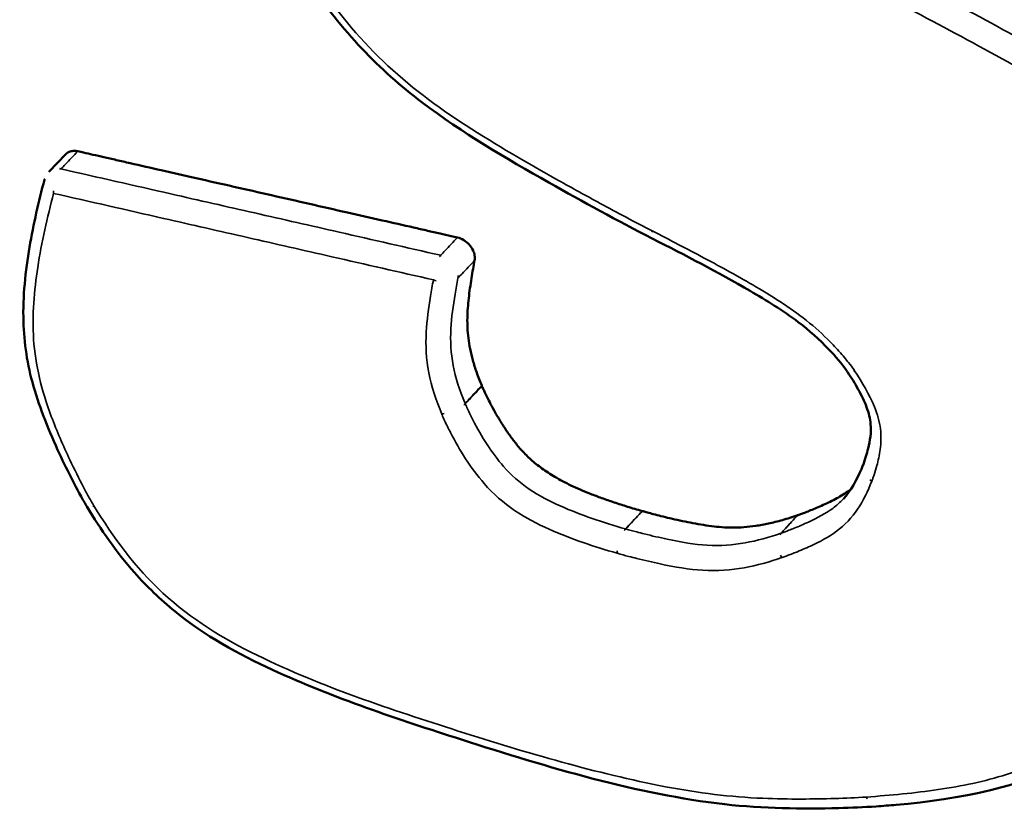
# Model space of a CAD drawing. Header units: inches. Extents: x 1.3 to 22.7, y 0.2 to 18.2.
# Tile 21 of 55: x 7.185 to 7.462, y 13.439 to 13.664. Entities that reach past the tile are written whole.
import ezdxf

# ---------------------------------------------------------------- set-up
doc = ezdxf.new("R2010")
doc.units = ezdxf.units.IN
doc.header["$LTSCALE"] = 0.833333
doc.header["$MEASUREMENT"] = 0
doc.layers.add('Visible (ANSI)', color=7, linetype='Continuous', lineweight=50)
doc.layers.add('Visible Narrow (ANSI)', color=7, linetype='Continuous', lineweight=35)

msp = doc.modelspace()

# ---------------------------------------------------------------- linework, layer by layer
at = {"layer": 'Visible (ANSI)'}
for p, q in [((7.19286, 13.62078), (7.1976, 13.62574)), ((7.36258, 13.602), (7.36256, 13.60201)), ((7.42184, 13.53821), (7.42185, 13.53823)), ((7.42558, 13.4422), (7.42553, 13.4422))]:
    msp.add_line(p, q, dxfattribs=at)
at = {"layer": 'Visible (ANSI)', "flags": 128}
for points in [[(7.19161, 13.61855, -0.006283), (7.19168, 13.6188, -0.000601)], [(7.41748, 13.56449, 0.00025), (7.41747, 13.5645, 0.000001)], [(7.20353, 13.52657, -0.000344), (7.20352, 13.52658, -0.000002)]]:
    msp.add_lwpolyline(points, format="xyb", dxfattribs=at)
at = {"layer": 'Visible (ANSI)'}
for points, knots in [([(7.41661, 13.69157), (7.4167, 13.69152), (7.41706, 13.69134), (7.41786, 13.69094), (7.41915, 13.69029), (7.4209, 13.6894), (7.42306, 13.68831), (7.42665, 13.68648), (7.43184, 13.68383), (7.43874, 13.68027), (7.44895, 13.67494), (7.46186, 13.66808), (7.47698, 13.6597), (7.48904, 13.65235), (7.49833, 13.64608), (7.50528, 13.64104), (7.51228, 13.63562), (7.51687, 13.63173), (7.5192, 13.62975)], [0.0000444, 0.0000444, 0.0000444, 0.0000444, 0.0007896, 0.0030813, 0.0067592, 0.0117077, 0.0178109, 0.024953, 0.0418914, 0.0615971, 0.0831448, 0.1280678, 0.1708143, 0.2117573, 0.2321969, 0.2529787, 0.2743907, 0.2966307, 0.2966307, 0.2966307, 0.2966307]), ([(7.36256, 13.60201), (7.35281, 13.60705), (7.34313, 13.61231), (7.32138, 13.62462), (7.30916, 13.6317), (7.29184, 13.64486), (7.2861, 13.64994), (7.27542, 13.66121), (7.27058, 13.66753), (7.26604, 13.67393)], [0, 0, 0, 0, 0.0620598, 0.0620598, 0.1405559, 0.1405559, 0.1822309, 0.1822309, 0.2259546, 0.2259546, 0.2259546, 0.2259546]), ([(6.33867, 13.65974), (6.33972, 13.65952), (6.34435, 13.65855), (6.35578, 13.65592), (6.37685, 13.65088), (6.4096, 13.64268), (6.45612, 13.63067), (6.50452, 13.61786), (6.55178, 13.60515), (6.59426, 13.59362), (6.64187, 13.58058), (6.69487, 13.56595), (6.75323, 13.54971), (6.84028, 13.52534), (7.00939, 13.47759), (7.21004, 13.42011), (7.41424, 13.3606), (7.53832, 13.32391), (7.63191, 13.2958), (7.69568, 13.2764), (7.75394, 13.25843), (7.79089, 13.2467), (7.80828, 13.24118)], [0, 0, 0, 0, 0.009513, 0.041989, 0.103346, 0.199513, 0.336424, 0.520017, 0.631176, 0.756234, 0.895932, 1.051016, 1.221724, 1.406292, 1.807929, 2.677688, 3.109515, 3.515113, 3.702409, 3.876348, 4.034665, 4.175099, 4.175099, 4.175099, 4.175099]), ([(7.1976, 13.62574), (7.1976, 13.62574), (7.1976, 13.62574), (7.19795, 13.6261), (7.19839, 13.62636), (7.1992, 13.62661), (7.19955, 13.62666), (7.20026, 13.62668), (7.20063, 13.62664), (7.201, 13.62655)], [0.00493381, 0.00493381, 0.00493381, 0.00493381, 0.00496118, 0.00496118, 0.00992237, 0.00992237, 0.01305911, 0.01305911, 0.01619585, 0.01619585, 0.01619585, 0.01619585]), ([(7.201, 13.62655), (7.20154, 13.62643), (7.20295, 13.62611), (7.20539, 13.62556), (7.20845, 13.62486), (7.21194, 13.62407), (7.21733, 13.62284), (7.2248, 13.62115), (7.23806, 13.61813), (7.25551, 13.61417), (7.27298, 13.6102), (7.2863, 13.60717), (7.29381, 13.60547), (7.29922, 13.60423), (7.30274, 13.60344), (7.30555, 13.6028), (7.30718, 13.60243), (7.30777, 13.60229)], [0.0093612, 0.0093612, 0.0093612, 0.0093612, 0.0138696, 0.0211787, 0.029788, 0.0395795, 0.0504347, 0.0748641, 0.1021304, 0.1613912, 0.220652, 0.2479183, 0.2723476, 0.2832029, 0.2929944, 0.3016037, 0.3065367, 0.3065367, 0.3065367, 0.3065367]), ([(7.20345, 13.52669), (7.20064, 13.53152), (7.19816, 13.53645), (7.19296, 13.54766), (7.19038, 13.55401), (7.18677, 13.56649), (7.18586, 13.57268), (7.1855, 13.58586), (7.18627, 13.59286), (7.18851, 13.60608), (7.18997, 13.61238), (7.19161, 13.61855)], [0, 0, 0, 0, 0.0318314, 0.0318314, 0.071911, 0.071911, 0.11016, 0.11016, 0.1571151, 0.1571151, 0.2020714, 0.2020714, 0.2020714, 0.2020714]), ([(7.30777, 13.60229), (7.30836, 13.60216), (7.30896, 13.60191), (7.3101, 13.60122), (7.31062, 13.60079), (7.31153, 13.59979), (7.3119, 13.59923), (7.31239, 13.59817), (7.31253, 13.59769), (7.31268, 13.59674), (7.31268, 13.59628), (7.3126, 13.59585)], [0, 0, 0, 0, 0.00496118, 0.00496118, 0.00992237, 0.00992237, 0.01488355, 0.01488355, 0.01892187, 0.01892187, 0.02296019, 0.02296019, 0.02296019, 0.02296019]), ([(7.41739, 13.56462), (7.41589, 13.5668), (7.41411, 13.56885), (7.40961, 13.57359), (7.40671, 13.57619), (7.39931, 13.58177), (7.3947, 13.58458), (7.38102, 13.59253), (7.3718, 13.59729), (7.36258, 13.602)], [0, 0, 0, 0, 0.0147642, 0.0147642, 0.0358249, 0.0358249, 0.0657629, 0.0657629, 0.1244031, 0.1244031, 0.1244031, 0.1244031]), ([(7.3126, 13.59585), (7.31245, 13.59506), (7.31214, 13.59339), (7.31155, 13.58986), (7.31103, 13.58619), (7.31067, 13.58245), (7.31053, 13.57967), (7.31057, 13.57686), (7.31081, 13.57395), (7.3113, 13.57091), (7.31209, 13.56767), (7.31317, 13.56421), (7.31412, 13.56184), (7.31461, 13.56061)], [0.0160976, 0.0160976, 0.0160976, 0.0160976, 0.0234751, 0.0317156, 0.0489692, 0.0573741, 0.0655892, 0.0737525, 0.0820195, 0.0905646, 0.099577, 0.1092555, 0.1196312, 0.1196312, 0.1196312, 0.1196312]), ([(7.42185, 13.53823), (7.42215, 13.53901), (7.42243, 13.53985), (7.42291, 13.54143), (7.42311, 13.54216), (7.42383, 13.54515), (7.42421, 13.54741), (7.42386, 13.5513), (7.42346, 13.55294), (7.42223, 13.55623), (7.42142, 13.5579), (7.41958, 13.56121), (7.41855, 13.56286), (7.41748, 13.56449)], [0, 0, 0, 0, 0.00659665, 0.00659665, 0.01221198, 0.01221198, 0.02913765, 0.02913765, 0.03978041, 0.03978041, 0.05048147, 0.05048147, 0.06139924, 0.06139924, 0.06139924, 0.06139924]), ([(7.31461, 13.56061), (7.31462, 13.56059), (7.31463, 13.56057), (7.31465, 13.56053), (7.31466, 13.56051), (7.31467, 13.56049)], [0, 0, 0, 0, 0.0001771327, 0.0001771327, 0.0003542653, 0.0003542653, 0.0003542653, 0.0003542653]), ([(7.31467, 13.56049), (7.31467, 13.56048), (7.31471, 13.56037), (7.31491, 13.55992), (7.31536, 13.55893), (7.31612, 13.55735), (7.31716, 13.55531), (7.31845, 13.55294), (7.31999, 13.55034), (7.32174, 13.54764), (7.3237, 13.54492), (7.32591, 13.54225), (7.3285, 13.53966), (7.33101, 13.53764), (7.3333, 13.53608), (7.33525, 13.53487), (7.3374, 13.53368), (7.33978, 13.53249), (7.3424, 13.5313), (7.34529, 13.53011), (7.34845, 13.52891), (7.35193, 13.52771), (7.35571, 13.52649), (7.35835, 13.52572), (7.35972, 13.52532)], [0.0001831, 0.0001831, 0.0001831, 0.0001831, 0.0002735, 0.001068, 0.0040655, 0.008685, 0.0146238, 0.0215852, 0.0292812, 0.0374372, 0.0457978, 0.0542265, 0.0630041, 0.0725984, 0.0778722, 0.0835555, 0.0897192, 0.0964334, 0.103767, 0.1117871, 0.1205593, 0.1301476, 0.1406148, 0.1519716, 0.1519716, 0.1519716, 0.1519716]), ([(7.41632, 13.52874), (7.41843, 13.53103), (7.42006, 13.53393), (7.42155, 13.53749), (7.42169, 13.53785), (7.42184, 13.53821)], [0, 0, 0, 0, 0.02595602, 0.02595602, 0.02877799, 0.02877799, 0.02877799, 0.02877799]), ([(7.40349, 13.52414), (7.40351, 13.52415), (7.4036, 13.52418), (7.4038, 13.52425), (7.40411, 13.52436), (7.40475, 13.5246), (7.40576, 13.52498), (7.4072, 13.52555), (7.40887, 13.52624), (7.41135, 13.52732), (7.41386, 13.52854), (7.41629, 13.52994), (7.41759, 13.53081), (7.41828, 13.53133), (7.41843, 13.53144)], [0, 0, 0, 0, 0.00022837, 0.00089215, 0.00195935, 0.00339801, 0.00726201, 0.01222918, 0.01804531, 0.02445734, 0.03806486, 0.04483332, 0.05160851, 0.05336613, 0.05336613, 0.05336613, 0.05336613]), ([(7.42553, 13.4422), (7.42209, 13.44197), (7.41857, 13.44183), (7.40455, 13.44146), (7.39385, 13.44157), (7.35848, 13.44559), (7.33349, 13.45313), (7.29108, 13.4667), (7.27323, 13.47265), (7.24624, 13.48498), (7.23671, 13.49028), (7.22423, 13.50041), (7.2204, 13.50408), (7.21177, 13.51374), (7.2075, 13.52016), (7.20353, 13.52657)], [0, 0, 0, 0, 0.0228102, 0.0228102, 0.0913423, 0.0913423, 0.2450186, 0.2450186, 0.3560892, 0.3560892, 0.4163101, 0.4163101, 0.4453865, 0.4453865, 0.4882172, 0.4882172, 0.4882172, 0.4882172]), ([(7.35972, 13.52532), (7.35973, 13.52532), (7.35973, 13.52531), (7.35974, 13.52531), (7.35975, 13.52531), (7.35976, 13.52531)], [0, 0, 0, 0, 0.0000509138, 0.0000509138, 0.0001018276, 0.0001018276, 0.0001018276, 0.0001018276]), ([(7.35976, 13.52531), (7.35978, 13.5253), (7.3599, 13.52526), (7.36018, 13.52519), (7.36063, 13.52506), (7.36155, 13.52481), (7.36303, 13.52442), (7.36514, 13.52388), (7.36762, 13.52327), (7.37137, 13.52242), (7.37526, 13.52165), (7.37921, 13.52105), (7.3822, 13.52074), (7.38526, 13.52062), (7.38844, 13.52073), (7.39181, 13.52111), (7.39475, 13.52165), (7.39723, 13.52224), (7.39924, 13.52278), (7.40133, 13.52341), (7.40274, 13.52389), (7.40346, 13.52413)], [0.0000511, 0.0000511, 0.0000511, 0.0000511, 0.0002711, 0.0010596, 0.0023283, 0.0040399, 0.0086434, 0.0145733, 0.0215336, 0.0292297, 0.0456597, 0.0539008, 0.0622205, 0.0708476, 0.0800297, 0.0900281, 0.1011113, 0.1071447, 0.1135503, 0.1203615, 0.1275177, 0.1275177, 0.1275177, 0.1275177]), ([(7.50085, 13.46622), (7.49935, 13.46524), (7.49779, 13.46428), (7.49161, 13.46053), (7.48687, 13.45786), (7.46704, 13.44787), (7.44917, 13.44416), (7.42933, 13.44247), (7.42745, 13.44234), (7.42558, 13.4422)], [0, 0, 0, 0, 0.0130029, 0.0130029, 0.052023, 0.052023, 0.1709596, 0.1709596, 0.1833981, 0.1833981, 0.1833981, 0.1833981])]:
    msp.add_open_spline(points, degree=3, knots=knots, dxfattribs=at)
msp.add_open_spline([(7.40346, 13.52413), (7.40346, 13.52413), (7.40347, 13.52414), (7.40348, 13.52414), (7.40349, 13.52414)], degree=3, dxfattribs=at)
at = {"layer": 'Visible Narrow (ANSI)', "flags": 128}
for points in [[(7.19626, 13.62159, 0.010686), (7.19586, 13.62167, 0.00168)], [(7.19161, 13.61855, 0.02402), (7.19154, 13.61816, 0.007568)], [(7.1942, 13.61471, -0.009559), (7.19418, 13.61543, -0.001387)], [(7.36255, 13.60413, 0.00514), (7.36246, 13.60379, 0.000411)], [(7.36258, 13.602, -0.03761), (7.36249, 13.60207, -0.016598)], [(7.30306, 13.5973, 0.013667), (7.3027, 13.59685, 0.002768)], [(7.30101, 13.59038, 0.012035), (7.30175, 13.59009, 0.002141)], [(7.30789, 13.59085, 0.02302), (7.30796, 13.59161, 0.007152)], [(7.41739, 13.56462, 0.04316), (7.41745, 13.56456, 0.021185)], [(7.41947, 13.5648, -0.004561), (7.41916, 13.56468, -0.000325)], [(7.30997, 13.55548, -0.010852), (7.30955, 13.55508, -0.001791)], [(7.30335, 13.55262, 0.008432), (7.30404, 13.55272, 0.001092)], [(7.42185, 13.53823, 0.024974), (7.42173, 13.5378, 0.008124)], [(7.42431, 13.53368, -0.011663), (7.42375, 13.53406, -0.002002)], [(7.20353, 13.52657, 0.039319), (7.20359, 13.52649, 0.017919)], [(7.2055, 13.52677, -0.005319), (7.20518, 13.52667, -0.000439)], [(7.35508, 13.52027, 0.01233), (7.35471, 13.51982, 0.002281)], [(7.39884, 13.5191, 0.023012), (7.39851, 13.51865, 0.007141)], [(7.35269, 13.51344, -0.008749), (7.35272, 13.51415, -0.001172)], [(7.39904, 13.51221, -0.01214), (7.39867, 13.51293, -0.002175)], [(7.42282, 13.44483, 0.009629), (7.42302, 13.44436, 0.001384)], [(7.42558, 13.4422, -0.023982), (7.42526, 13.44221, -0.007532)]]:
    msp.add_lwpolyline(points, format="xyb", dxfattribs=at)
at = {"layer": 'Visible Narrow (ANSI)'}
for points, knots in [([(7.51456, 13.62471), (7.50694, 13.63117), (7.4987, 13.63764), (7.48186, 13.64903), (7.47323, 13.65414), (7.4646, 13.65895), (7.45583, 13.66384), (7.44706, 13.66848), (7.43447, 13.67506), (7.43065, 13.67703), (7.42187, 13.68155), (7.41688, 13.68409), (7.41192, 13.68658)], [-0.2927048, -0.2927048, -0.2927048, -0.2927048, -0.2202364, -0.2202364, -0.14767, -0.14767, -0.14767, -0.073835, -0.073835, -0.0417429, -0.0417429, -0.0000444, -0.0000444, -0.0000444, -0.0000444]), ([(7.40852, 13.6801), (7.41348, 13.67761), (7.41843, 13.67508), (7.42718, 13.67058), (7.43099, 13.66861), (7.44354, 13.66205), (7.45228, 13.65742), (7.46095, 13.65258), (7.46948, 13.64783), (7.47794, 13.64281), (7.49434, 13.63172), (7.5022, 13.62556), (7.50982, 13.6191)], [0.0000444, 0.0000444, 0.0000444, 0.0000444, 0.0417429, 0.0417429, 0.073835, 0.073835, 0.14767, 0.14767, 0.14767, 0.2202364, 0.2202364, 0.2927048, 0.2927048, 0.2927048, 0.2927048]), ([(7.36255, 13.60413), (7.35765, 13.60666), (7.35277, 13.60926), (7.34399, 13.61403), (7.34008, 13.61618), (7.32745, 13.62326), (7.31875, 13.62828), (7.31027, 13.63378), (7.30205, 13.6391), (7.29406, 13.64502), (7.27971, 13.65871), (7.27353, 13.66647), (7.26787, 13.67444)], [0.0000315, 0.0000315, 0.0000315, 0.0000315, 0.0416376, 0.0416376, 0.07513, 0.07513, 0.1502601, 0.1502601, 0.1502601, 0.2230038, 0.2230038, 0.2956208, 0.2956208, 0.2956208, 0.2956208]), ([(6.33138, 13.65092), (6.34276, 13.64854), (6.3542, 13.64574), (6.37632, 13.64034), (6.38701, 13.63766), (6.43347, 13.62587), (6.46935, 13.6164), (6.5644, 13.59095), (6.62376, 13.57466), (6.80303, 13.52492), (6.9238, 13.49073), (7.04571, 13.45587), (7.16876, 13.42069), (7.29297, 13.38476), (7.48744, 13.32753), (7.55689, 13.3069), (7.68472, 13.26819), (7.74299, 13.25018), (7.80149, 13.23159)], [0.000036, 0.000036, 0.000036, 0.000036, 0.103167, 0.103167, 0.199283, 0.199283, 0.519716, 0.519716, 1.043576, 1.043576, 2.087153, 2.087153, 2.087153, 3.130842, 3.130842, 3.701923, 3.701923, 4.174523, 4.174523, 4.174523, 4.174523]), ([(7.80246, 13.23435), (7.74397, 13.25294), (7.68567, 13.27095), (7.55782, 13.30965), (7.48837, 13.33027), (7.29389, 13.38749), (7.16968, 13.4234), (7.04662, 13.45858), (6.92472, 13.49342), (6.80394, 13.5276), (6.62466, 13.57732), (6.5653, 13.5936), (6.47023, 13.61904), (6.43435, 13.62851), (6.38788, 13.6403), (6.37718, 13.64299), (6.35504, 13.64839), (6.34354, 13.65119), (6.33216, 13.65357)], [-4.174531, -4.174531, -4.174531, -4.174531, -3.701923, -3.701923, -3.130842, -3.130842, -2.087153, -2.087153, -2.087153, -1.043576, -1.043576, -0.519716, -0.519716, -0.199283, -0.199283, -0.103167, -0.103167, 0, 0, 0, 0]), ([(7.19626, 13.62159), (7.19665, 13.62201), (7.19705, 13.62242), (7.19744, 13.62283), (7.19804, 13.62345), (7.19863, 13.62407), (7.19982, 13.62531), (7.20041, 13.62593), (7.201, 13.62655)], [-0.0254, -0.0254, -0.0254, -0.0254, -0.01905, -0.01905, -0.01905, -0.009525, -0.009525, 0, 0, 0, 0]), ([(7.30306, 13.5973), (7.29352, 13.59947), (7.28399, 13.60164), (7.26656, 13.6056), (7.25867, 13.6074), (7.25078, 13.60919), (7.2429, 13.61098), (7.23503, 13.61277), (7.21685, 13.61691), (7.20655, 13.61925), (7.19626, 13.62159)], [-0.3065367, -0.3065367, -0.3065367, -0.3065367, -0.2271953, -0.2271953, -0.1613912, -0.1613912, -0.1613912, -0.0955871, -0.0955871, -0.0093612, -0.0093612, -0.0093612, -0.0093612]), ([(7.2055, 13.52677), (7.20506, 13.52752), (7.20464, 13.52828), (7.20372, 13.52996), (7.20322, 13.53088), (7.20134, 13.53442), (7.20002, 13.53706), (7.19685, 13.54375), (7.19509, 13.54782), (7.19083, 13.55919), (7.18902, 13.56656), (7.18857, 13.57356), (7.18812, 13.58057), (7.18872, 13.58732), (7.19081, 13.60103), (7.1924, 13.60792), (7.1942, 13.61471)], [0.0002208, 0.0002208, 0.0002208, 0.0002208, 0.0068618, 0.0068618, 0.0148906, 0.0148906, 0.0376557, 0.0376557, 0.0723145, 0.0723145, 0.1332447, 0.1332447, 0.1332447, 0.194175, 0.194175, 0.2604317, 0.2604317, 0.2604317, 0.2604317]), ([(7.1942, 13.61471), (7.20449, 13.61236), (7.21479, 13.61002), (7.23297, 13.60588), (7.24085, 13.60408), (7.24873, 13.60229), (7.25661, 13.60049), (7.26451, 13.59869), (7.28193, 13.59473), (7.29147, 13.59255), (7.30101, 13.59038)], [0.0093612, 0.0093612, 0.0093612, 0.0093612, 0.0955871, 0.0955871, 0.1613912, 0.1613912, 0.1613912, 0.2271953, 0.2271953, 0.3065367, 0.3065367, 0.3065367, 0.3065367]), ([(7.41932, 13.56502), (7.41884, 13.56572), (7.41833, 13.56641), (7.41743, 13.56756), (7.41705, 13.56803), (7.41564, 13.56971), (7.41457, 13.57091), (7.41137, 13.57425), (7.40916, 13.57631), (7.4021, 13.5821), (7.3969, 13.58537), (7.39175, 13.58841), (7.38695, 13.59124), (7.38209, 13.5939), (7.37234, 13.5991), (7.36744, 13.60163), (7.36255, 13.60413)], [0.000175, 0.000175, 0.000175, 0.000175, 0.0064683, 0.0064683, 0.010912, 0.010912, 0.0225433, 0.0225433, 0.0445732, 0.0445732, 0.0891463, 0.0891463, 0.0891463, 0.1306631, 0.1306631, 0.1721484, 0.1721484, 0.1721484, 0.1721484]), ([(7.30777, 13.60229), (7.30718, 13.60167), (7.30659, 13.60105), (7.30542, 13.5998), (7.30483, 13.59917), (7.30424, 13.59855), (7.30385, 13.59813), (7.30345, 13.59772), (7.30306, 13.5973)], [0, 0, 0, 0, 0.009525, 0.009525, 0.01905, 0.01905, 0.01905, 0.0254, 0.0254, 0.0254, 0.0254]), ([(7.30789, 13.59085), (7.30828, 13.59127), (7.30868, 13.59168), (7.30907, 13.5921), (7.30966, 13.59272), (7.31024, 13.59335), (7.31142, 13.5946), (7.31201, 13.59522), (7.3126, 13.59585)], [-0.0254, -0.0254, -0.0254, -0.0254, -0.01905, -0.01905, -0.01905, -0.009525, -0.009525, 0, 0, 0, 0]), ([(7.30101, 13.59038), (7.30072, 13.58884), (7.30045, 13.5873), (7.29966, 13.58243), (7.29919, 13.57908), (7.29899, 13.57563), (7.29879, 13.57198), (7.29896, 13.56813), (7.30047, 13.56035), (7.30181, 13.55646), (7.30335, 13.55262)], [0.0164264, 0.0164264, 0.0164264, 0.0164264, 0.0308245, 0.0308245, 0.061649, 0.061649, 0.061649, 0.0943267, 0.0943267, 0.126833, 0.126833, 0.126833, 0.126833]), ([(7.30992, 13.5556), (7.30838, 13.55944), (7.30725, 13.56278), (7.3059, 13.56974), (7.30574, 13.57317), (7.30593, 13.57657), (7.30612, 13.57979), (7.30657, 13.58306), (7.30734, 13.58783), (7.30761, 13.58934), (7.30789, 13.59085)], [-0.126833, -0.126833, -0.126833, -0.126833, -0.0943267, -0.0943267, -0.061649, -0.061649, -0.061649, -0.0308245, -0.0308245, -0.0164264, -0.0164264, -0.0164264, -0.0164264]), ([(7.41947, 13.5648), (7.41944, 13.56484), (7.41942, 13.56488), (7.41937, 13.56495), (7.41935, 13.56499), (7.41932, 13.56502)], [-0.0006547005, -0.0006547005, -0.0006547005, -0.0006547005, -0.0003273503, -0.0003273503, 0, 0, 0, 0]), ([(7.42434, 13.53376), (7.42445, 13.53403), (7.42455, 13.5343), (7.42475, 13.53488), (7.42486, 13.53518), (7.42524, 13.53635), (7.4255, 13.53721), (7.42613, 13.53956), (7.42646, 13.54106), (7.42693, 13.5445), (7.42701, 13.54646), (7.42675, 13.54847), (7.42649, 13.55049), (7.4259, 13.55257), (7.42366, 13.55813), (7.42163, 13.56151), (7.41947, 13.5648)], [0.00007672, 0.00007672, 0.00007672, 0.00007672, 0.00282023, 0.00282023, 0.00588806, 0.00588806, 0.01439037, 0.01439037, 0.02858712, 0.02858712, 0.04567908, 0.04567908, 0.04567908, 0.06277105, 0.06277105, 0.09214586, 0.09214586, 0.09214586, 0.09214586]), ([(7.31461, 13.56061), (7.31403, 13.55999), (7.31344, 13.55936), (7.31227, 13.55811), (7.31168, 13.55748), (7.31109, 13.55686), (7.3107, 13.55644), (7.31031, 13.55602), (7.30992, 13.5556)], [0, 0, 0, 0, 0.009525, 0.009525, 0.01905, 0.01905, 0.01905, 0.0254, 0.0254, 0.0254, 0.0254]), ([(7.30997, 13.55548), (7.31036, 13.5559), (7.31075, 13.55631), (7.31114, 13.55673), (7.31173, 13.55736), (7.31232, 13.55798), (7.31349, 13.55924), (7.31408, 13.55986), (7.31467, 13.56049)], [-0.0254, -0.0254, -0.0254, -0.0254, -0.01905, -0.01905, -0.01905, -0.009525, -0.009525, 0, 0, 0, 0]), ([(7.30997, 13.55548), (7.30996, 13.5555), (7.30995, 13.55552), (7.30993, 13.55556), (7.30993, 13.55558), (7.30992, 13.5556)], [0, 0, 0, 0, 0.0003542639, 0.0003542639, 0.0007085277, 0.0007085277, 0.0007085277, 0.0007085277]), ([(7.35504, 13.52028), (7.34865, 13.52216), (7.34255, 13.52411), (7.33359, 13.52814), (7.33062, 13.5297), (7.32795, 13.53151), (7.32527, 13.53333), (7.32287, 13.53542), (7.31745, 13.54162), (7.31456, 13.54626), (7.31187, 13.55146), (7.31161, 13.55197), (7.31109, 13.55303), (7.31083, 13.55357), (7.31037, 13.55458), (7.31018, 13.55498), (7.30997, 13.55548)], [-0.1659957, -0.1659957, -0.1659957, -0.1659957, -0.1130528, -0.1130528, -0.0852524, -0.0852524, -0.0852524, -0.057452, -0.057452, -0.0142561, -0.0142561, -0.0095243, -0.0095243, -0.0045539, -0.0045539, -0.0002004, -0.0002004, -0.0002004, -0.0002004]), ([(7.30335, 13.55262), (7.30336, 13.55258), (7.30338, 13.55253), (7.30342, 13.55245), (7.30343, 13.55241), (7.30345, 13.55237)], [-0.0007085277, -0.0007085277, -0.0007085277, -0.0007085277, -0.0003542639, -0.0003542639, 0, 0, 0, 0]), ([(7.30345, 13.55237), (7.30367, 13.55185), (7.3039, 13.55134), (7.30441, 13.55025), (7.30469, 13.54967), (7.30525, 13.54854), (7.30553, 13.54799), (7.30841, 13.54243), (7.31144, 13.53746), (7.31781, 13.53017), (7.32076, 13.5276), (7.32386, 13.5255), (7.32696, 13.5234), (7.33025, 13.52168), (7.33989, 13.51735), (7.34629, 13.51532), (7.35269, 13.51344)], [0.0002004, 0.0002004, 0.0002004, 0.0002004, 0.0045539, 0.0045539, 0.0095243, 0.0095243, 0.0142561, 0.0142561, 0.057452, 0.057452, 0.0852524, 0.0852524, 0.0852524, 0.1130528, 0.1130528, 0.1659957, 0.1659957, 0.1659957, 0.1659957]), ([(7.3991, 13.51223), (7.39985, 13.5125), (7.4006, 13.51278), (7.40185, 13.51326), (7.40236, 13.51346), (7.40428, 13.51423), (7.40568, 13.51483), (7.40966, 13.51667), (7.41218, 13.51797), (7.41441, 13.51962), (7.41673, 13.52134), (7.41872, 13.52347), (7.42195, 13.52829), (7.4232, 13.53095), (7.42431, 13.53368)], [0.0000479, 0.0000479, 0.0000479, 0.0000479, 0.0075898, 0.0075898, 0.0127191, 0.0127191, 0.0272462, 0.0272462, 0.0544925, 0.0544925, 0.0544925, 0.0827775, 0.0827775, 0.1109934, 0.1109934, 0.1109934, 0.1109934]), ([(7.42431, 13.53368), (7.42432, 13.53369), (7.42432, 13.5337), (7.42433, 13.53373), (7.42434, 13.53375), (7.42434, 13.53376)], [-0.0002822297, -0.0002822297, -0.0002822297, -0.0002822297, -0.0001411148, -0.0001411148, 0, 0, 0, 0]), ([(7.42282, 13.44483), (7.41988, 13.44464), (7.41691, 13.44452), (7.41083, 13.44433), (7.40772, 13.44428), (7.40097, 13.44426), (7.39733, 13.44432), (7.38468, 13.44485), (7.3755, 13.44596), (7.34691, 13.4515), (7.32742, 13.45721), (7.30802, 13.46341), (7.28905, 13.46948), (7.26999, 13.47569), (7.24209, 13.48927), (7.23289, 13.49492), (7.21714, 13.50938), (7.21094, 13.51799), (7.2055, 13.52677)], [0.0000489, 0.0000489, 0.0000489, 0.0000489, 0.0260469, 0.0260469, 0.0531141, 0.0531141, 0.0844745, 0.0844745, 0.161487, 0.161487, 0.322974, 0.322974, 0.322974, 0.4811395, 0.4811395, 0.5609047, 0.5609047, 0.6390819, 0.6390819, 0.6390819, 0.6390819]), ([(7.41632, 13.52875), (7.41541, 13.52776), (7.41442, 13.52687), (7.41333, 13.52607), (7.41135, 13.5246), (7.409, 13.52337), (7.40519, 13.52161), (7.40383, 13.52102), (7.40197, 13.52027), (7.40148, 13.52008), (7.40027, 13.51962), (7.3996, 13.51936), (7.39884, 13.5191)], [-0.06943125, -0.06943125, -0.06943125, -0.06943125, -0.05449249, -0.05449249, -0.05449249, -0.02724624, -0.02724624, -0.01271908, -0.01271908, -0.00758984, -0.00758984, -0.00004786, -0.00004786, -0.00004786, -0.00004786]), ([(7.35972, 13.52532), (7.35914, 13.52469), (7.35855, 13.52406), (7.35738, 13.5228), (7.3568, 13.52217), (7.35621, 13.52154), (7.35582, 13.52112), (7.35543, 13.5207), (7.35504, 13.52028)], [0, 0, 0, 0, 0.009525, 0.009525, 0.01905, 0.01905, 0.01905, 0.0254, 0.0254, 0.0254, 0.0254]), ([(7.35508, 13.52027), (7.35547, 13.52069), (7.35586, 13.52111), (7.35625, 13.52153), (7.35683, 13.52216), (7.35742, 13.52279), (7.35859, 13.52405), (7.35917, 13.52468), (7.35976, 13.52531)], [-0.0254, -0.0254, -0.0254, -0.0254, -0.01905, -0.01905, -0.01905, -0.009525, -0.009525, 0, 0, 0, 0]), ([(7.40346, 13.52413), (7.40287, 13.5235), (7.40231, 13.52288), (7.40114, 13.52161), (7.40056, 13.52098), (7.39998, 13.52035), (7.39959, 13.51993), (7.3992, 13.51951), (7.39881, 13.51909)], [-0.03633217, -0.03633217, -0.03633217, -0.03633217, -0.02680686, -0.02680686, -0.01728155, -0.01728155, -0.01728155, -0.01093155, -0.01093155, -0.01093155, -0.01093155]), ([(7.39884, 13.5191), (7.39923, 13.51952), (7.39962, 13.51994), (7.40001, 13.52036), (7.40059, 13.52099), (7.40117, 13.52162), (7.40234, 13.52289), (7.40291, 13.52351), (7.40349, 13.52414)], [0.01093155, 0.01093155, 0.01093155, 0.01093155, 0.01728155, 0.01728155, 0.01728155, 0.02680686, 0.02680686, 0.03633217, 0.03633217, 0.03633217, 0.03633217]), ([(7.35508, 13.52027), (7.35507, 13.52027), (7.35507, 13.52028), (7.35506, 13.52028), (7.35505, 13.52028), (7.35504, 13.52028)], [0, 0, 0, 0, 0.0001018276, 0.0001018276, 0.0002036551, 0.0002036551, 0.0002036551, 0.0002036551]), ([(7.39881, 13.51909), (7.39538, 13.51793), (7.39212, 13.51698), (7.38522, 13.51573), (7.3817, 13.51548), (7.37805, 13.5157), (7.37447, 13.51591), (7.37067, 13.51657), (7.36465, 13.51784), (7.3625, 13.51834), (7.35962, 13.51906), (7.35891, 13.51924), (7.35715, 13.5197), (7.35616, 13.51996), (7.35508, 13.52027)], [-0.1350064, -0.1350064, -0.1350064, -0.1350064, -0.1009319, -0.1009319, -0.0668107, -0.0668107, -0.0668107, -0.0334054, -0.0334054, -0.015057, -0.015057, -0.0089676, -0.0089676, -0.0000516, -0.0000516, -0.0000516, -0.0000516]), ([(7.39884, 13.5191), (7.39884, 13.5191), (7.39883, 13.5191), (7.39882, 13.51909), (7.39882, 13.51909), (7.39881, 13.51909)], [0, 0, 0, 0, 0.0000940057, 0.0000940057, 0.0001880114, 0.0001880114, 0.0001880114, 0.0001880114]), ([(7.35269, 13.51344), (7.3527, 13.51343), (7.35271, 13.51343), (7.35274, 13.51342), (7.35275, 13.51342), (7.35276, 13.51342)], [-0.0002036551, -0.0002036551, -0.0002036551, -0.0002036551, -0.0001018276, -0.0001018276, 0, 0, 0, 0]), ([(7.35276, 13.51342), (7.35384, 13.51311), (7.35491, 13.51282), (7.35673, 13.51234), (7.35746, 13.51216), (7.36041, 13.51142), (7.36262, 13.5109), (7.36886, 13.50959), (7.37288, 13.50888), (7.37681, 13.50865), (7.38082, 13.50841), (7.3847, 13.50869), (7.39209, 13.51002), (7.3956, 13.51105), (7.39904, 13.51221)], [0.0000516, 0.0000516, 0.0000516, 0.0000516, 0.0089676, 0.0089676, 0.015057, 0.015057, 0.0334054, 0.0334054, 0.0668107, 0.0668107, 0.0668107, 0.1009319, 0.1009319, 0.1350064, 0.1350064, 0.1350064, 0.1350064]), ([(7.39904, 13.51221), (7.39905, 13.51222), (7.39906, 13.51222), (7.39908, 13.51223), (7.39909, 13.51223), (7.3991, 13.51223)], [-0.0001880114, -0.0001880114, -0.0001880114, -0.0001880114, -0.0000940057, -0.0000940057, 0, 0, 0, 0]), ([(7.49568, 13.46805), (7.49441, 13.46722), (7.49311, 13.46642), (7.49091, 13.46507), (7.48999, 13.46452), (7.48596, 13.46214), (7.4828, 13.46036), (7.47403, 13.45578), (7.46832, 13.45314), (7.4622, 13.45118), (7.45608, 13.44922), (7.44962, 13.44789), (7.43638, 13.44595), (7.4296, 13.44533), (7.42282, 13.44483)], [0.0000325, 0.0000325, 0.0000325, 0.0000325, 0.0147865, 0.0147865, 0.0250605, 0.0250605, 0.0599875, 0.0599875, 0.1199749, 0.1199749, 0.1199749, 0.179974, 0.179974, 0.2399242, 0.2399242, 0.2399242, 0.2399242])]:
    msp.add_open_spline(points, degree=3, knots=knots, dxfattribs=at)

doc.saveas('drawing.dxf')
